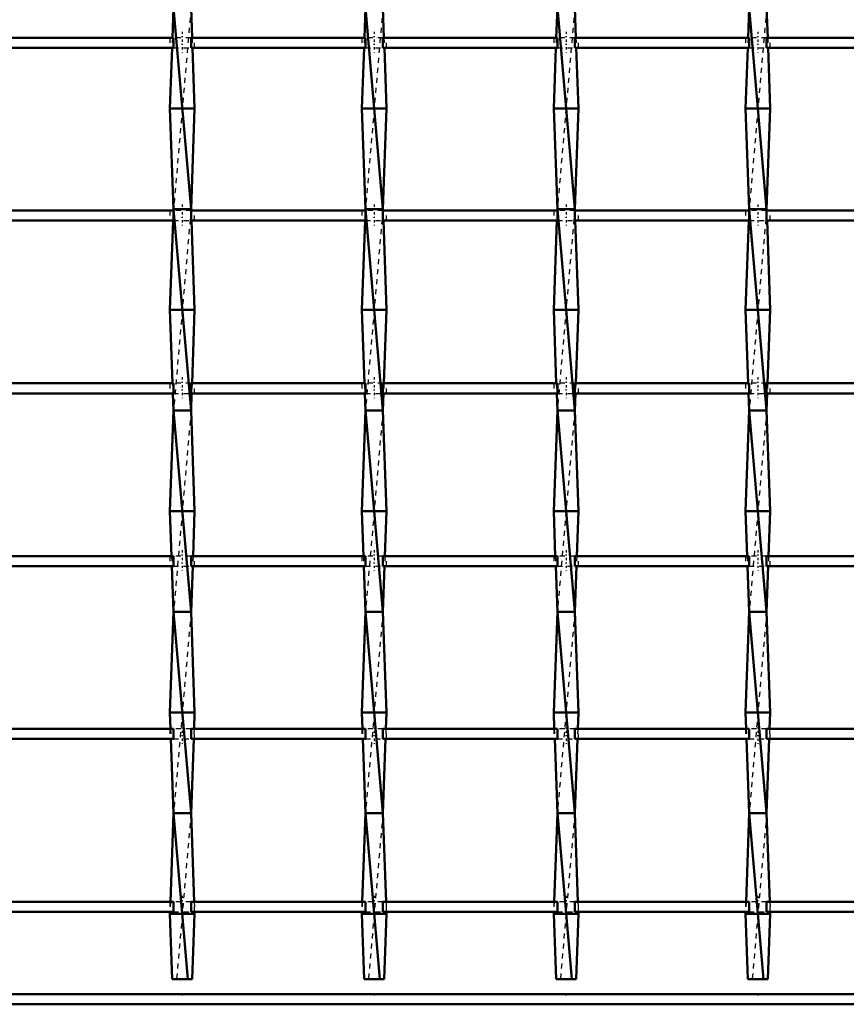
# Model space of a CAD drawing. Header units: millimetres. Extents: x -846 to 532, y -500 to 878.
# Tile 3 of 25: x -337 to -173, y -500 to -304. Entities that reach past the tile are written whole.
import ezdxf

# ---------------------------------------------------------------- set-up
doc = ezdxf.new("R2010")
doc.units = ezdxf.units.MM
doc.linetypes.add('Center', pattern=[1.5, 0.45, -0.5, 0.05, -0.5])
doc.linetypes.add('Dashed', pattern=[2, 1, -1])
for name, color, linetype, lineweight in [('2d ConnectionPoints', 7, 'Continuous', 50), ('AM_0', 7, 'Continuous', 50), ('AM_7', 7, 'Center', 25), ('AM_9', 6, 'Dashed', 25)]:
    doc.layers.add(name, color=color, linetype=linetype, lineweight=lineweight)

# ---------------------------------------------------------------- blocks, each defined once
blk = doc.blocks.new('2_u4h18ifgnyidudn3yjmv9tggo________0_in_LSSP23034382111000100035010_4')
at = {"layer": 'AM_0'}
for p, q in [((500, -498), (-500, -498)), ((500, -500), (-500, -500))]:
    blk.add_line(p, q, dxfattribs=at)
blk = doc.blocks.new('8_akztkkjdw3zo6nc8800x7fabi________0_in_LSSP23034382111000100035010_4')
at = {"layer": 'AM_0'}
for p, q in [((-306.53, -302), (-306.75, -307.97)), ((-306.53, -302), (-303.07, -342)), ((-303.07, -302), (-302.85, -307.97)), ((-306.82, -309.97), (-307.25, -322)), ((-302.78, -309.97), (-302.35, -322)), ((-307.25, -322), (-306.53, -342)), ((-302.35, -322), (-307.25, -322)), ((-302.35, -322), (-303.07, -342)), ((-306.53, -342), (-306.54, -342.3)), ((-303.07, -342), (-306.53, -342)), ((-306.53, -342), (-303.07, -382)), ((-303.07, -342), (-303.06, -342.3)), ((-306.62, -344.3), (-307.25, -362)), ((-302.98, -344.3), (-302.35, -362)), ((-302.35, -362), (-307.25, -362)), ((-307.25, -362), (-306.73, -376.63)), ((-302.35, -362), (-302.87, -376.63)), ((-306.65, -378.63), (-306.53, -382)), ((-302.95, -378.63), (-303.07, -382)), ((-306.53, -382), (-307.25, -402)), ((-306.53, -382), (-303.07, -422)), ((-303.07, -382), (-306.53, -382)), ((-303.07, -382), (-302.35, -402)), ((-302.35, -402), (-307.25, -402)), ((-307.25, -402), (-306.93, -410.96)), ((-302.35, -402), (-302.67, -410.96)), ((-306.86, -412.96), (-306.53, -422)), ((-302.74, -412.96), (-303.07, -422)), ((-306.53, -422), (-307.25, -442)), ((-303.07, -422), (-306.53, -422)), ((-306.53, -422), (-303.07, -462)), ((-303.07, -422), (-302.35, -442)), ((-307.25, -442), (-307.13, -445.29)), ((-302.35, -442), (-307.25, -442)), ((-302.35, -442), (-302.47, -445.29)), ((-307.06, -447.29), (-306.53, -462)), ((-302.54, -447.29), (-303.07, -462)), ((-306.53, -462), (-307.16, -479.62)), ((-303.07, -462), (-306.53, -462)), ((-306.53, -462), (-303.67, -495)), ((-303.07, -462), (-302.44, -479.62)), ((-307.24, -481.62), (-307.25, -482)), ((-302.35, -482), (-307.25, -482)), ((-307.25, -482), (-306.78, -495)), ((-302.35, -482), (-302.82, -495)), ((-302.36, -481.62), (-302.35, -482)), ((-306.78, -495), (-302.82, -495))]:
    blk.add_line(p, q, dxfattribs=at)
at = {"layer": 'AM_9'}
for p, q in [((-303.07, -302), (-306.53, -342)), ((-306.75, -307.97), (-306.82, -309.97)), ((-302.85, -307.97), (-302.78, -309.97)), ((-306.54, -342.3), (-306.62, -344.3)), ((-303.07, -342), (-306.53, -382)), ((-303.06, -342.3), (-302.98, -344.3)), ((-306.73, -376.63), (-306.65, -378.63)), ((-302.87, -376.63), (-302.95, -378.63)), ((-303.07, -382), (-306.53, -422)), ((-306.93, -410.96), (-306.86, -412.96)), ((-302.67, -410.96), (-302.74, -412.96)), ((-303.07, -422), (-306.53, -462)), ((-307.13, -445.29), (-307.06, -447.29)), ((-302.47, -445.29), (-302.54, -447.29)), ((-303.07, -462), (-305.93, -495)), ((-307.16, -479.62), (-307.24, -481.62)), ((-302.44, -479.62), (-302.36, -481.62))]:
    blk.add_line(p, q, dxfattribs=at)
blk = doc.blocks.new('9_pajd35x818bkf4yshofziqwor________0_in_LSSP23034382111000100035010_4')
at = {"layer": 'AM_0'}
for p, q in [((-268.43, -302), (-268.65, -307.97)), ((-268.43, -302), (-264.97, -342)), ((-264.97, -302), (-264.75, -307.97)), ((-268.72, -309.97), (-269.15, -322)), ((-264.68, -309.97), (-264.25, -322)), ((-264.25, -322), (-269.15, -322)), ((-269.15, -322), (-268.43, -342)), ((-264.25, -322), (-264.97, -342)), ((-268.43, -342), (-268.44, -342.3)), ((-268.43, -342), (-264.97, -382)), ((-264.97, -342), (-268.43, -342)), ((-264.97, -342), (-264.96, -342.3)), ((-268.52, -344.3), (-269.15, -362)), ((-264.88, -344.3), (-264.25, -362)), ((-264.25, -362), (-269.15, -362)), ((-269.15, -362), (-268.63, -376.63)), ((-264.25, -362), (-264.77, -376.63)), ((-268.55, -378.63), (-268.43, -382)), ((-264.85, -378.63), (-264.97, -382)), ((-268.43, -382), (-269.15, -402)), ((-264.97, -382), (-268.43, -382)), ((-268.43, -382), (-264.97, -422)), ((-264.97, -382), (-264.25, -402)), ((-264.25, -402), (-269.15, -402)), ((-269.15, -402), (-268.83, -410.96)), ((-264.25, -402), (-264.57, -410.96)), ((-268.76, -412.96), (-268.43, -422)), ((-264.64, -412.96), (-264.97, -422)), ((-268.43, -422), (-269.15, -442)), ((-268.43, -422), (-264.97, -462)), ((-264.97, -422), (-268.43, -422)), ((-264.97, -422), (-264.25, -442)), ((-269.15, -442), (-269.03, -445.29)), ((-264.25, -442), (-269.15, -442)), ((-264.25, -442), (-264.37, -445.29)), ((-268.96, -447.29), (-268.43, -462)), ((-264.44, -447.29), (-264.97, -462)), ((-268.43, -462), (-269.06, -479.62)), ((-268.43, -462), (-265.57, -495)), ((-264.97, -462), (-268.43, -462)), ((-264.97, -462), (-264.34, -479.62)), ((-269.14, -481.62), (-269.15, -482)), ((-264.25, -482), (-269.15, -482)), ((-269.15, -482), (-268.68, -495)), ((-264.25, -482), (-264.72, -495)), ((-264.26, -481.62), (-264.25, -482)), ((-268.68, -495), (-264.72, -495))]:
    blk.add_line(p, q, dxfattribs=at)
at = {"layer": 'AM_9'}
for p, q in [((-264.97, -302), (-268.43, -342)), ((-268.65, -307.97), (-268.72, -309.97)), ((-264.75, -307.97), (-264.68, -309.97)), ((-268.44, -342.3), (-268.52, -344.3)), ((-264.97, -342), (-268.43, -382)), ((-264.96, -342.3), (-264.88, -344.3)), ((-268.63, -376.63), (-268.55, -378.63)), ((-264.77, -376.63), (-264.85, -378.63)), ((-264.97, -382), (-268.43, -422)), ((-268.83, -410.96), (-268.76, -412.96)), ((-264.57, -410.96), (-264.64, -412.96)), ((-264.97, -422), (-268.43, -462)), ((-269.03, -445.29), (-268.96, -447.29)), ((-264.37, -445.29), (-264.44, -447.29)), ((-264.97, -462), (-267.83, -495)), ((-269.06, -479.62), (-269.14, -481.62)), ((-264.34, -479.62), (-264.26, -481.62))]:
    blk.add_line(p, q, dxfattribs=at)
blk = doc.blocks.new('10_tebfaf77lvoxcjf3449m0jhwm________0_in_LSSP23034382111000100035010_4')
at = {"layer": 'AM_0'}
for p, q in [((-230.33, -302), (-230.55, -307.97)), ((-230.33, -302), (-226.87, -342)), ((-226.87, -302), (-226.65, -307.97)), ((-230.62, -309.97), (-231.05, -322)), ((-226.58, -309.97), (-226.15, -322)), ((-231.05, -322), (-230.33, -342)), ((-226.15, -322), (-231.05, -322)), ((-226.15, -322), (-226.87, -342)), ((-230.33, -342), (-230.34, -342.3)), ((-230.33, -342), (-226.87, -382)), ((-226.87, -342), (-230.33, -342)), ((-226.87, -342), (-226.86, -342.3)), ((-230.42, -344.3), (-231.05, -362)), ((-226.78, -344.3), (-226.15, -362)), ((-231.05, -362), (-230.53, -376.63)), ((-226.15, -362), (-231.05, -362)), ((-226.15, -362), (-226.67, -376.63)), ((-230.45, -378.63), (-230.33, -382)), ((-226.75, -378.63), (-226.87, -382)), ((-230.33, -382), (-231.05, -402)), ((-230.33, -382), (-226.87, -422)), ((-226.87, -382), (-230.33, -382)), ((-226.87, -382), (-226.15, -402)), ((-231.05, -402), (-230.73, -410.96)), ((-226.15, -402), (-231.05, -402)), ((-226.15, -402), (-226.47, -410.96)), ((-230.66, -412.96), (-230.33, -422)), ((-226.54, -412.96), (-226.87, -422)), ((-230.33, -422), (-231.05, -442)), ((-226.87, -422), (-230.33, -422)), ((-230.33, -422), (-226.87, -462)), ((-226.87, -422), (-226.15, -442)), ((-226.15, -442), (-231.05, -442)), ((-231.05, -442), (-230.93, -445.29)), ((-226.15, -442), (-226.27, -445.29)), ((-230.86, -447.29), (-230.33, -462)), ((-226.34, -447.29), (-226.87, -462)), ((-230.33, -462), (-230.96, -479.62)), ((-230.33, -462), (-227.47, -495)), ((-226.87, -462), (-230.33, -462)), ((-226.87, -462), (-226.24, -479.62)), ((-231.04, -481.62), (-231.05, -482)), ((-226.15, -482), (-231.05, -482)), ((-231.05, -482), (-230.58, -495)), ((-226.15, -482), (-226.62, -495)), ((-226.16, -481.62), (-226.15, -482)), ((-230.58, -495), (-226.62, -495))]:
    blk.add_line(p, q, dxfattribs=at)
at = {"layer": 'AM_9'}
for p, q in [((-226.87, -302), (-230.33, -342)), ((-230.55, -307.97), (-230.62, -309.97)), ((-226.65, -307.97), (-226.58, -309.97)), ((-230.34, -342.3), (-230.42, -344.3)), ((-226.87, -342), (-230.33, -382)), ((-226.86, -342.3), (-226.78, -344.3)), ((-230.53, -376.63), (-230.45, -378.63)), ((-226.67, -376.63), (-226.75, -378.63)), ((-226.87, -382), (-230.33, -422)), ((-230.73, -410.96), (-230.66, -412.96)), ((-226.47, -410.96), (-226.54, -412.96)), ((-226.87, -422), (-230.33, -462)), ((-230.93, -445.29), (-230.86, -447.29)), ((-226.27, -445.29), (-226.34, -447.29)), ((-226.87, -462), (-229.73, -495)), ((-230.96, -479.62), (-231.04, -481.62)), ((-226.24, -479.62), (-226.16, -481.62))]:
    blk.add_line(p, q, dxfattribs=at)
blk = doc.blocks.new('11_j7ka71h5haoka4n5qrk62uh4s________0_in_LSSP23034382111000100035010_4')
at = {"layer": 'AM_0'}
for p, q in [((-192.23, -302), (-192.45, -307.97)), ((-192.23, -302), (-188.77, -342)), ((-188.77, -302), (-188.55, -307.97)), ((-192.52, -309.97), (-192.95, -322)), ((-188.48, -309.97), (-188.05, -322)), ((-188.05, -322), (-192.95, -322)), ((-192.95, -322), (-192.23, -342)), ((-188.05, -322), (-188.77, -342)), ((-192.23, -342), (-192.24, -342.3)), ((-188.77, -342), (-192.23, -342)), ((-192.23, -342), (-188.77, -382)), ((-188.77, -342), (-188.76, -342.3)), ((-192.32, -344.3), (-192.95, -362)), ((-188.68, -344.3), (-188.05, -362)), ((-188.05, -362), (-192.95, -362)), ((-192.95, -362), (-192.43, -376.63)), ((-188.05, -362), (-188.57, -376.63)), ((-192.35, -378.63), (-192.23, -382)), ((-188.65, -378.63), (-188.77, -382)), ((-192.23, -382), (-192.95, -402)), ((-192.23, -382), (-188.77, -422)), ((-188.77, -382), (-192.23, -382)), ((-188.77, -382), (-188.05, -402)), ((-188.05, -402), (-192.95, -402)), ((-192.95, -402), (-192.63, -410.96)), ((-188.05, -402), (-188.37, -410.96)), ((-192.56, -412.96), (-192.23, -422)), ((-188.44, -412.96), (-188.77, -422)), ((-192.23, -422), (-192.95, -442)), ((-192.23, -422), (-188.77, -462)), ((-188.77, -422), (-192.23, -422)), ((-188.77, -422), (-188.05, -442)), ((-188.05, -442), (-192.95, -442)), ((-192.95, -442), (-192.83, -445.29)), ((-188.05, -442), (-188.17, -445.29)), ((-192.76, -447.29), (-192.23, -462)), ((-188.24, -447.29), (-188.77, -462)), ((-192.23, -462), (-192.86, -479.62)), ((-192.23, -462), (-189.37, -495)), ((-188.77, -462), (-192.23, -462)), ((-188.77, -462), (-188.14, -479.62)), ((-192.94, -481.62), (-192.95, -482)), ((-192.95, -482), (-192.48, -495)), ((-188.05, -482), (-192.95, -482)), ((-188.05, -482), (-188.52, -495)), ((-188.06, -481.62), (-188.05, -482)), ((-192.48, -495), (-188.52, -495))]:
    blk.add_line(p, q, dxfattribs=at)
at = {"layer": 'AM_9'}
for p, q in [((-188.77, -302), (-192.23, -342)), ((-192.45, -307.97), (-192.52, -309.97)), ((-188.55, -307.97), (-188.48, -309.97)), ((-192.24, -342.3), (-192.32, -344.3)), ((-188.77, -342), (-192.23, -382)), ((-188.76, -342.3), (-188.68, -344.3)), ((-192.43, -376.63), (-192.35, -378.63)), ((-188.57, -376.63), (-188.65, -378.63)), ((-188.77, -382), (-192.23, -422)), ((-192.63, -410.96), (-192.56, -412.96)), ((-188.37, -410.96), (-188.44, -412.96)), ((-188.77, -422), (-192.23, -462)), ((-192.83, -445.29), (-192.76, -447.29)), ((-188.17, -445.29), (-188.24, -447.29)), ((-188.77, -462), (-191.63, -495)), ((-192.86, -479.62), (-192.94, -481.62)), ((-188.14, -479.62), (-188.06, -481.62))]:
    blk.add_line(p, q, dxfattribs=at)
blk = doc.blocks.new('31_79bgqyx22jkyu31q2ucjtujrk________0_in_LSSP23034382111000100035010_4')
at = {"layer": 'AM_0'}
for p, q in [((-306.53, -479.62), (-341.17, -479.62)), ((-306.53, -479.62), (-306.53, -481.62)), ((-268.43, -479.62), (-303.07, -479.62)), ((-303.07, -481.62), (-303.07, -479.62)), ((-268.43, -479.62), (-268.43, -481.62)), ((-230.33, -479.62), (-264.97, -479.62)), ((-264.97, -481.62), (-264.97, -479.62)), ((-230.33, -479.62), (-230.33, -481.62)), ((-192.23, -479.62), (-226.87, -479.62)), ((-226.87, -481.62), (-226.87, -479.62)), ((-192.23, -479.62), (-192.23, -481.62)), ((-154.13, -479.62), (-188.77, -479.62)), ((-188.77, -481.62), (-188.77, -479.62)), ((-306.53, -481.62), (-341.17, -481.62)), ((-268.43, -481.62), (-303.07, -481.62)), ((-230.33, -481.62), (-264.97, -481.62)), ((-192.23, -481.62), (-226.87, -481.62)), ((-154.13, -481.62), (-188.77, -481.62))]:
    blk.add_line(p, q, dxfattribs=at)
at = {"layer": 'AM_7'}
for p, q in [((-304.8, -478.42), (-304.8, -482.82)), ((-266.7, -478.42), (-266.7, -482.82)), ((-228.6, -478.42), (-228.6, -482.82)), ((-190.5, -478.42), (-190.5, -482.82))]:
    blk.add_line(p, q, dxfattribs=at)
at = {"layer": 'AM_9'}
for p, q in [((-307.25, -479.62), (-307.25, -481.62)), ((-303.07, -479.62), (-306.53, -479.62)), ((-302.35, -481.62), (-302.35, -479.62)), ((-269.15, -479.62), (-269.15, -481.62)), ((-264.97, -479.62), (-268.43, -479.62)), ((-264.25, -481.62), (-264.25, -479.62)), ((-231.05, -479.62), (-231.05, -481.62)), ((-226.87, -479.62), (-230.33, -479.62)), ((-226.15, -481.62), (-226.15, -479.62)), ((-192.95, -479.62), (-192.95, -481.62)), ((-188.77, -479.62), (-192.23, -479.62)), ((-188.05, -481.62), (-188.05, -479.62)), ((-306.53, -481.62), (-303.07, -481.62)), ((-268.43, -481.62), (-264.97, -481.62)), ((-230.33, -481.62), (-226.87, -481.62)), ((-192.23, -481.62), (-188.77, -481.62))]:
    blk.add_line(p, q, dxfattribs=at)
blk = doc.blocks.new('32_ta0cey2cdu1kpaqqwutcticib________0_in_LSSP23034382111000100035010_4')
at = {"layer": 'AM_0'}
for p, q in [((-306.53, -445.29), (-341.17, -445.29)), ((-306.53, -445.29), (-306.53, -447.29)), ((-268.43, -445.29), (-303.07, -445.29)), ((-303.07, -447.29), (-303.07, -445.29)), ((-268.43, -445.29), (-268.43, -447.29)), ((-230.33, -445.29), (-264.97, -445.29)), ((-264.97, -447.29), (-264.97, -445.29)), ((-230.33, -445.29), (-230.33, -447.29)), ((-226.87, -447.29), (-226.87, -445.29)), ((-192.23, -445.29), (-226.87, -445.29)), ((-192.23, -445.29), (-192.23, -447.29)), ((-154.13, -445.29), (-188.77, -445.29)), ((-188.77, -447.29), (-188.77, -445.29)), ((-306.53, -447.29), (-341.17, -447.29)), ((-268.43, -447.29), (-303.07, -447.29)), ((-230.33, -447.29), (-264.97, -447.29)), ((-192.23, -447.29), (-226.87, -447.29)), ((-154.13, -447.29), (-188.77, -447.29))]:
    blk.add_line(p, q, dxfattribs=at)
at = {"layer": 'AM_7'}
for p, q in [((-304.8, -444.09), (-304.8, -448.49)), ((-266.7, -444.09), (-266.7, -448.49)), ((-228.6, -444.09), (-228.6, -448.49)), ((-190.5, -444.09), (-190.5, -448.49))]:
    blk.add_line(p, q, dxfattribs=at)
at = {"layer": 'AM_9'}
for p, q in [((-307.25, -445.29), (-307.25, -447.29)), ((-303.07, -445.29), (-306.53, -445.29)), ((-302.35, -447.29), (-302.35, -445.29)), ((-269.15, -445.29), (-269.15, -447.29)), ((-264.97, -445.29), (-268.43, -445.29)), ((-264.25, -447.29), (-264.25, -445.29)), ((-231.05, -445.29), (-231.05, -447.29)), ((-226.87, -445.29), (-230.33, -445.29)), ((-226.15, -447.29), (-226.15, -445.29)), ((-192.95, -445.29), (-192.95, -447.29)), ((-188.77, -445.29), (-192.23, -445.29)), ((-188.05, -447.29), (-188.05, -445.29)), ((-306.53, -447.29), (-303.07, -447.29)), ((-268.43, -447.29), (-264.97, -447.29)), ((-230.33, -447.29), (-226.87, -447.29)), ((-192.23, -447.29), (-188.77, -447.29))]:
    blk.add_line(p, q, dxfattribs=at)
blk = doc.blocks.new('33_4ub93uyrbqcpaf9zjh23ups6k________0_in_LSSP23034382111000100035010_4')
at = {"layer": 'AM_0'}
for p, q in [((-306.53, -410.96), (-341.17, -410.96)), ((-306.53, -410.96), (-306.53, -412.96)), ((-268.43, -410.96), (-303.07, -410.96)), ((-303.07, -412.96), (-303.07, -410.96)), ((-268.43, -410.96), (-268.43, -412.96)), ((-264.97, -412.96), (-264.97, -410.96)), ((-230.33, -410.96), (-264.97, -410.96)), ((-230.33, -410.96), (-230.33, -412.96)), ((-226.87, -412.96), (-226.87, -410.96)), ((-192.23, -410.96), (-226.87, -410.96)), ((-192.23, -410.96), (-192.23, -412.96)), ((-154.13, -410.96), (-188.77, -410.96)), ((-188.77, -412.96), (-188.77, -410.96)), ((-306.53, -412.96), (-341.17, -412.96)), ((-268.43, -412.96), (-303.07, -412.96)), ((-230.33, -412.96), (-264.97, -412.96)), ((-192.23, -412.96), (-226.87, -412.96)), ((-154.13, -412.96), (-188.77, -412.96))]:
    blk.add_line(p, q, dxfattribs=at)
at = {"layer": 'AM_7'}
for p, q in [((-304.8, -409.76), (-304.8, -414.16)), ((-266.7, -409.76), (-266.7, -414.16)), ((-228.6, -409.76), (-228.6, -414.16)), ((-190.5, -409.76), (-190.5, -414.16))]:
    blk.add_line(p, q, dxfattribs=at)
at = {"layer": 'AM_9'}
for p, q in [((-307.25, -410.96), (-307.25, -412.96)), ((-303.07, -410.96), (-306.53, -410.96)), ((-302.35, -412.96), (-302.35, -410.96)), ((-269.15, -410.96), (-269.15, -412.96)), ((-264.97, -410.96), (-268.43, -410.96)), ((-264.25, -412.96), (-264.25, -410.96)), ((-231.05, -410.96), (-231.05, -412.96)), ((-226.87, -410.96), (-230.33, -410.96)), ((-226.15, -412.96), (-226.15, -410.96)), ((-192.95, -410.96), (-192.95, -412.96)), ((-188.77, -410.96), (-192.23, -410.96)), ((-188.05, -412.96), (-188.05, -410.96)), ((-306.53, -412.96), (-303.07, -412.96)), ((-268.43, -412.96), (-264.97, -412.96)), ((-230.33, -412.96), (-226.87, -412.96)), ((-192.23, -412.96), (-188.77, -412.96))]:
    blk.add_line(p, q, dxfattribs=at)
blk = doc.blocks.new('34_f3h57bw0r4lbhgxck9sqicz5j________0_in_LSSP23034382111000100035010_4')
at = {"layer": 'AM_0'}
for p, q in [((-306.53, -376.63), (-341.17, -376.63)), ((-306.53, -376.63), (-306.53, -378.63)), ((-268.43, -376.63), (-303.07, -376.63)), ((-303.07, -378.63), (-303.07, -376.63)), ((-268.43, -376.63), (-268.43, -378.63)), ((-264.97, -378.63), (-264.97, -376.63)), ((-230.33, -376.63), (-264.97, -376.63)), ((-230.33, -376.63), (-230.33, -378.63)), ((-192.23, -376.63), (-226.87, -376.63)), ((-226.87, -378.63), (-226.87, -376.63)), ((-192.23, -376.63), (-192.23, -378.63)), ((-154.13, -376.63), (-188.77, -376.63)), ((-188.77, -378.63), (-188.77, -376.63)), ((-306.53, -378.63), (-341.17, -378.63)), ((-268.43, -378.63), (-303.07, -378.63)), ((-230.33, -378.63), (-264.97, -378.63)), ((-192.23, -378.63), (-226.87, -378.63)), ((-154.13, -378.63), (-188.77, -378.63))]:
    blk.add_line(p, q, dxfattribs=at)
at = {"layer": 'AM_7'}
for p, q in [((-304.8, -375.43), (-304.8, -379.83)), ((-266.7, -375.43), (-266.7, -379.83)), ((-228.6, -375.43), (-228.6, -379.83)), ((-190.5, -375.43), (-190.5, -379.83))]:
    blk.add_line(p, q, dxfattribs=at)
at = {"layer": 'AM_9'}
for p, q in [((-307.25, -376.63), (-307.25, -378.63)), ((-303.07, -376.63), (-306.53, -376.63)), ((-302.35, -378.63), (-302.35, -376.63)), ((-269.15, -376.63), (-269.15, -378.63)), ((-264.97, -376.63), (-268.43, -376.63)), ((-264.25, -378.63), (-264.25, -376.63)), ((-231.05, -376.63), (-231.05, -378.63)), ((-226.87, -376.63), (-230.33, -376.63)), ((-226.15, -378.63), (-226.15, -376.63)), ((-192.95, -376.63), (-192.95, -378.63)), ((-188.77, -376.63), (-192.23, -376.63)), ((-188.05, -378.63), (-188.05, -376.63)), ((-306.53, -378.63), (-303.07, -378.63)), ((-268.43, -378.63), (-264.97, -378.63)), ((-230.33, -378.63), (-226.87, -378.63)), ((-192.23, -378.63), (-188.77, -378.63))]:
    blk.add_line(p, q, dxfattribs=at)
blk = doc.blocks.new('35_7z9dkrv2au5dmnprvyq6wb8cb________0_in_LSSP23034382111000100035010_4')
at = {"layer": 'AM_0'}
for p, q in [((-306.53, -342.3), (-341.17, -342.3)), ((-306.53, -342.3), (-306.53, -344.3)), ((-268.43, -342.3), (-303.07, -342.3)), ((-303.07, -344.3), (-303.07, -342.3)), ((-268.43, -342.3), (-268.43, -344.3)), ((-264.97, -344.3), (-264.97, -342.3)), ((-230.33, -342.3), (-264.97, -342.3)), ((-230.33, -342.3), (-230.33, -344.3)), ((-226.87, -344.3), (-226.87, -342.3)), ((-192.23, -342.3), (-226.87, -342.3)), ((-192.23, -342.3), (-192.23, -344.3)), ((-154.13, -342.3), (-188.77, -342.3)), ((-188.77, -344.3), (-188.77, -342.3)), ((-306.53, -344.3), (-341.17, -344.3)), ((-268.43, -344.3), (-303.07, -344.3)), ((-230.33, -344.3), (-264.97, -344.3)), ((-192.23, -344.3), (-226.87, -344.3)), ((-154.13, -344.3), (-188.77, -344.3))]:
    blk.add_line(p, q, dxfattribs=at)
at = {"layer": 'AM_7'}
for p, q in [((-304.8, -341.1), (-304.8, -345.5)), ((-266.7, -341.1), (-266.7, -345.5)), ((-228.6, -341.1), (-228.6, -345.5)), ((-190.5, -341.1), (-190.5, -345.5))]:
    blk.add_line(p, q, dxfattribs=at)
at = {"layer": 'AM_9'}
for p, q in [((-307.25, -342.3), (-307.25, -344.3)), ((-303.06, -342.3), (-306.54, -342.3)), ((-302.35, -344.3), (-302.35, -342.3)), ((-269.15, -342.3), (-269.15, -344.3)), ((-264.96, -342.3), (-268.44, -342.3)), ((-264.25, -344.3), (-264.25, -342.3)), ((-231.05, -342.3), (-231.05, -344.3)), ((-226.86, -342.3), (-230.34, -342.3)), ((-226.15, -344.3), (-226.15, -342.3)), ((-192.95, -342.3), (-192.95, -344.3)), ((-188.76, -342.3), (-192.24, -342.3)), ((-188.05, -344.3), (-188.05, -342.3)), ((-306.53, -344.3), (-303.07, -344.3)), ((-268.43, -344.3), (-264.97, -344.3)), ((-230.33, -344.3), (-226.87, -344.3)), ((-192.23, -344.3), (-188.77, -344.3))]:
    blk.add_line(p, q, dxfattribs=at)
blk = doc.blocks.new('36_86dhcoe02fju43x9wbdql8pnu________0_in_LSSP23034382111000100035010_4')
at = {"layer": 'AM_0'}
for p, q in [((-306.53, -307.97), (-341.17, -307.97)), ((-306.53, -307.97), (-306.53, -309.97)), ((-268.43, -307.97), (-303.07, -307.97)), ((-303.07, -309.97), (-303.07, -307.97)), ((-268.43, -307.97), (-268.43, -309.97)), ((-230.33, -307.97), (-264.97, -307.97)), ((-264.97, -309.97), (-264.97, -307.97)), ((-230.33, -307.97), (-230.33, -309.97)), ((-192.23, -307.97), (-226.87, -307.97)), ((-226.87, -309.97), (-226.87, -307.97)), ((-192.23, -307.97), (-192.23, -309.97)), ((-154.13, -307.97), (-188.77, -307.97)), ((-188.77, -309.97), (-188.77, -307.97)), ((-306.53, -309.97), (-341.17, -309.97)), ((-268.43, -309.97), (-303.07, -309.97)), ((-230.33, -309.97), (-264.97, -309.97)), ((-192.23, -309.97), (-226.87, -309.97)), ((-154.13, -309.97), (-188.77, -309.97))]:
    blk.add_line(p, q, dxfattribs=at)
at = {"layer": 'AM_7'}
for p, q in [((-304.8, -306.77), (-304.8, -311.17)), ((-266.7, -306.77), (-266.7, -311.17)), ((-228.6, -306.77), (-228.6, -311.17)), ((-190.5, -306.77), (-190.5, -311.17))]:
    blk.add_line(p, q, dxfattribs=at)
at = {"layer": 'AM_9'}
for p, q in [((-307.25, -307.97), (-307.25, -309.97)), ((-303.07, -307.97), (-306.53, -307.97)), ((-302.35, -309.97), (-302.35, -307.97)), ((-269.15, -307.97), (-269.15, -309.97)), ((-264.97, -307.97), (-268.43, -307.97)), ((-264.25, -309.97), (-264.25, -307.97)), ((-231.05, -307.97), (-231.05, -309.97)), ((-226.87, -307.97), (-230.33, -307.97)), ((-226.15, -309.97), (-226.15, -307.97)), ((-192.95, -307.97), (-192.95, -309.97)), ((-188.77, -307.97), (-192.23, -307.97)), ((-188.05, -309.97), (-188.05, -307.97)), ((-306.53, -309.97), (-303.07, -309.97)), ((-268.43, -309.97), (-264.97, -309.97)), ((-230.33, -309.97), (-226.87, -309.97)), ((-192.23, -309.97), (-188.77, -309.97))]:
    blk.add_line(p, q, dxfattribs=at)

msp = doc.modelspace()

# ---------------------------------------------------------------- linework, layer by layer
at = {"layer": '2d ConnectionPoints'}
for p in [(-304.8, -498), (-266.7, -498), (-228.6, -498), (-190.5, -498)]:
    msp.add_point(p, dxfattribs=at)

# ---------------------------------------------------------------- block references
for name in ['8_akztkkjdw3zo6nc8800x7fabi________0_in_LSSP23034382111000100035010_4', '9_pajd35x818bkf4yshofziqwor________0_in_LSSP23034382111000100035010_4', '10_tebfaf77lvoxcjf3449m0jhwm________0_in_LSSP23034382111000100035010_4', '11_j7ka71h5haoka4n5qrk62uh4s________0_in_LSSP23034382111000100035010_4', '36_86dhcoe02fju43x9wbdql8pnu________0_in_LSSP23034382111000100035010_4', '35_7z9dkrv2au5dmnprvyq6wb8cb________0_in_LSSP23034382111000100035010_4', '34_f3h57bw0r4lbhgxck9sqicz5j________0_in_LSSP23034382111000100035010_4', '33_4ub93uyrbqcpaf9zjh23ups6k________0_in_LSSP23034382111000100035010_4', '32_ta0cey2cdu1kpaqqwutcticib________0_in_LSSP23034382111000100035010_4', '31_79bgqyx22jkyu31q2ucjtujrk________0_in_LSSP23034382111000100035010_4', '2_u4h18ifgnyidudn3yjmv9tggo________0_in_LSSP23034382111000100035010_4']:
    msp.add_blockref(name, (0, 0))

doc.saveas('drawing.dxf')
